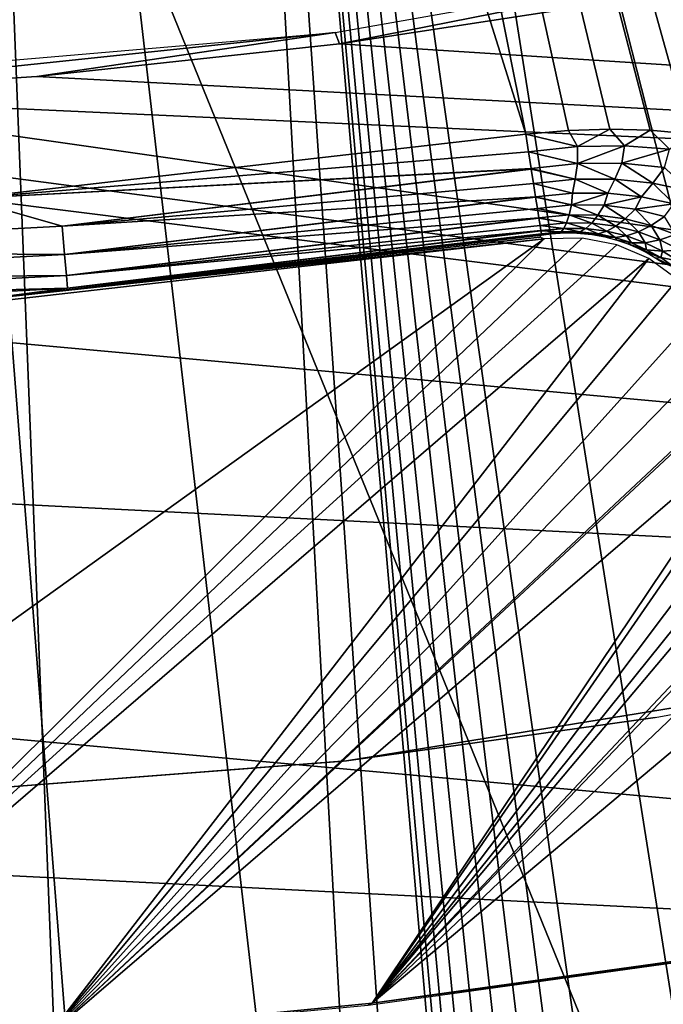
# Model space of a CAD drawing. Header units: millimetres. Extents: x -30.2 to 30.2, y -30.2 to 30.2.
# Tile 150 of 256: x 1.6 to 3.4, y -21.8 to -19. Entities that reach past the tile are written whole.
import ezdxf

# ---------------------------------------------------------------- set-up
doc = ezdxf.new("R2010")
doc.units = ezdxf.units.MM
doc.header["$LTSCALE"] = 52.148148
for name, color, linetype in [('107', 7, 'CONTINUOUS'), ('179', 7, 'CONTINUOUS'), ('193', 7, 'CONTINUOUS'), ('198', 7, 'CONTINUOUS'), ('199', 7, 'CONTINUOUS'), ('2', 7, 'CONTINUOUS'), ('206', 7, 'CONTINUOUS'), ('207', 7, 'CONTINUOUS'), ('77', 7, 'CONTINUOUS'), ('82', 7, 'CONTINUOUS'), ('86', 7, 'CONTINUOUS')]:
    doc.layers.add(name, color=color, linetype=linetype)

msp = doc.modelspace()

# ---------------------------------------------------------------- linework, layer by layer
at = {"layer": '107', "color": 251, "linetype": 'Continuous', "true_color": 0x4c4c4c}
for points in [[(3.4573, -13.8686, -131.4064), (5.1576, -22.3958, -122.7), (2.7726, -14.0215, -131.4064), (3.4573, -13.8686, -131.4064)], [(2.7726, -14.0215, -131.4064), (4.2314, -22.5891, -122.7), (2.0813, -14.1407, -131.4064), (2.7726, -14.0215, -131.4064)], [(5.1576, -22.3958, -122.7), (4.2314, -22.5891, -122.7), (2.7726, -14.0215, -131.4064), (5.1576, -22.3958, -122.7)], [(2.0813, -14.1407, -131.4064), (2.7196, -25.769, -119.7641), (1.3849, -14.2258, -131.4064), (2.0813, -14.1407, -131.4064)], [(4.2314, -22.5891, -122.7), (3.298, -22.7442, -122.7), (2.0813, -14.1407, -131.4064), (4.2314, -22.5891, -122.7)], [(2.0813, -14.1407, -131.4064), (3.298, -22.7442, -122.7), (3.2058, -22.7691, -122.6884), (2.0813, -14.1407, -131.4064)], [(2.7196, -25.769, -119.7641), (2.0813, -14.1407, -131.4064), (2.7949, -24.4917, -121.028), (2.7196, -25.769, -119.7641)], [(2.7949, -24.4917, -121.028), (2.0813, -14.1407, -131.4064), (2.8704, -23.2132, -122.2912), (2.7949, -24.4917, -121.028)], [(2.8704, -23.2132, -122.2912), (2.0813, -14.1407, -131.4064), (2.8818, -23.1306, -122.3719), (2.8704, -23.2132, -122.2912)], [(2.8818, -23.1306, -122.3719), (2.0813, -14.1407, -131.4064), (2.9057, -23.0535, -122.4456), (2.8818, -23.1306, -122.3719)], [(2.9057, -23.0535, -122.4456), (2.0813, -14.1407, -131.4064), (2.9424, -22.9815, -122.5126), (2.9057, -23.0535, -122.4456)], [(2.9424, -22.9815, -122.5126), (2.0813, -14.1407, -131.4064), (2.9921, -22.9127, -122.5746), (2.9424, -22.9815, -122.5126)], [(2.9921, -22.9127, -122.5746), (2.0813, -14.1407, -131.4064), (3.0533, -22.8522, -122.6266), (2.9921, -22.9127, -122.5746)], [(3.0533, -22.8522, -122.6266), (2.0813, -14.1407, -131.4064), (3.1243, -22.8049, -122.664), (3.0533, -22.8522, -122.6266)], [(3.1243, -22.8049, -122.664), (2.0813, -14.1407, -131.4064), (3.2058, -22.7691, -122.6884), (3.1243, -22.8049, -122.664)], [(1.3849, -14.2258, -131.4064), (1.8382, -25.7247, -119.8861), (0.6852, -14.2766, -131.4064), (1.3849, -14.2258, -131.4064)], [(2.7196, -25.769, -119.7641), (1.8382, -25.7247, -119.8861), (1.3849, -14.2258, -131.4064), (2.7196, -25.769, -119.7641)], [(0.6852, -14.2766, -131.4064), (1.8382, -25.7247, -119.8861), (1.0799, -22.6133, -123.0437), (0.6852, -14.2766, -131.4064)]]:
    msp.add_3dface(points, dxfattribs=at)
at = {"layer": '179', "color": 251, "linetype": 'Continuous', "true_color": 0x4c4c4c}
for points in [[(3.1359, -13.0278, -129.7532), (6.1829, -19.9645, -122.2381), (3.7818, -12.8551, -129.7532), (3.1359, -13.0278, -129.7532)], [(2.4822, -13.168, -129.7532), (4.7141, -20.2846, -122.313), (3.1359, -13.0278, -129.7532), (2.4822, -13.168, -129.7532)], [(4.7377, -20.3559, -122.2381), (6.1829, -19.9645, -122.2381), (3.1359, -13.0278, -129.7532), (4.7377, -20.3559, -122.2381)], [(4.7141, -20.2846, -122.313), (4.7377, -20.3559, -122.2381), (3.1359, -13.0278, -129.7532), (4.7141, -20.2846, -122.313)], [(1.8224, -13.2754, -129.7532), (3.6072, -19.3276, -123.4793), (2.4822, -13.168, -129.7532), (1.8224, -13.2754, -129.7532)], [(4.6877, -20.2158, -122.3862), (4.7141, -20.2846, -122.313), (2.4822, -13.168, -129.7532), (4.6877, -20.2158, -122.3862)], [(4.6587, -20.1494, -122.4576), (4.6877, -20.2158, -122.3862), (2.4822, -13.168, -129.7532), (4.6587, -20.1494, -122.4576)], [(4.6271, -20.0854, -122.5272), (4.6587, -20.1494, -122.4576), (2.4822, -13.168, -129.7532), (4.6271, -20.0854, -122.5272)], [(4.5928, -20.0237, -122.5951), (4.6271, -20.0854, -122.5272), (2.4822, -13.168, -129.7532), (4.5928, -20.0237, -122.5951)], [(4.556, -19.9644, -122.6612), (4.5928, -20.0237, -122.5951), (2.4822, -13.168, -129.7532), (4.556, -19.9644, -122.6612)], [(4.4961, -19.8799, -122.7571), (4.556, -19.9644, -122.6612), (2.4822, -13.168, -129.7532), (4.4961, -19.8799, -122.7571)], [(4.4304, -19.8006, -122.8491), (4.4961, -19.8799, -122.7571), (2.4822, -13.168, -129.7532), (4.4304, -19.8006, -122.8491)], [(4.359, -19.7263, -122.9373), (4.4304, -19.8006, -122.8491), (2.4822, -13.168, -129.7532), (4.359, -19.7263, -122.9373)], [(4.2805, -19.6557, -123.0233), (4.359, -19.7263, -122.9373), (2.4822, -13.168, -129.7532), (4.2805, -19.6557, -123.0233)], [(4.1955, -19.589, -123.1065), (4.2805, -19.6557, -123.0233), (2.4822, -13.168, -129.7532), (4.1955, -19.589, -123.1065)], [(4.1052, -19.5275, -123.1856), (4.1955, -19.589, -123.1065), (2.4822, -13.168, -129.7532), (4.1052, -19.5275, -123.1856)], [(4.0106, -19.472, -123.2594), (4.1052, -19.5275, -123.1856), (2.4822, -13.168, -129.7532), (4.0106, -19.472, -123.2594)], [(3.9129, -19.4236, -123.3264), (4.0106, -19.472, -123.2594), (2.4822, -13.168, -129.7532), (3.9129, -19.4236, -123.3264)], [(3.8132, -19.3834, -123.3854), (3.9129, -19.4236, -123.3264), (2.4822, -13.168, -129.7532), (3.8132, -19.3834, -123.3854)], [(3.7117, -19.3519, -123.4359), (3.8132, -19.3834, -123.3854), (2.4822, -13.168, -129.7532), (3.7117, -19.3519, -123.4359)], [(3.6072, -19.3276, -123.4793), (3.7117, -19.3519, -123.4359), (2.4822, -13.168, -129.7532), (3.6072, -19.3276, -123.4793)], [(1.158, -13.3497, -129.7532), (3.0331, -19.3105, -123.5935), (1.8224, -13.2754, -129.7532), (1.158, -13.3497, -129.7532)], [(3.4994, -19.3103, -123.5158), (3.6072, -19.3276, -123.4793), (1.8224, -13.2754, -129.7532), (3.4994, -19.3103, -123.5158)], [(3.3881, -19.3, -123.5455), (3.4994, -19.3103, -123.5158), (1.8224, -13.2754, -129.7532), (3.3881, -19.3, -123.5455)], [(3.2734, -19.2967, -123.5684), (3.3881, -19.3, -123.5455), (1.8224, -13.2754, -129.7532), (3.2734, -19.2967, -123.5684)], [(3.1551, -19.3002, -123.5844), (3.2734, -19.2967, -123.5684), (1.8224, -13.2754, -129.7532), (3.1551, -19.3002, -123.5844)], [(3.0331, -19.3105, -123.5935), (3.1551, -19.3002, -123.5844), (1.8224, -13.2754, -129.7532), (3.0331, -19.3105, -123.5935)], [(1.4333, -19.4946, -123.5935), (3.0331, -19.3105, -123.5935), (1.158, -13.3497, -129.7532), (1.4333, -19.4946, -123.5935)]]:
    msp.add_3dface(points, dxfattribs=at)
at = {"layer": '193', "color": 251, "linetype": 'Continuous', "true_color": 0x4c4c4c}
for points in [[(3.0855, -19.6098, -121.7), (1.4547, -19.786, -122.8958), (1.4502, -19.7966, -121.7), (3.0855, -19.6098, -121.7)], [(3.0784, -19.5991, -122.8958), (1.4547, -19.786, -122.8958), (3.0731, -19.6052, -122.2979), (3.0784, -19.5991, -122.8958)], [(3.0731, -19.6052, -122.2979), (1.4547, -19.786, -122.8958), (3.0855, -19.6098, -121.7), (3.0731, -19.6052, -122.2979)]]:
    msp.add_3dface(points, dxfattribs=at)
at = {"layer": '198', "color": 251, "linetype": 'Continuous', "true_color": 0x4c4c4c}
for points in [[(3.1551, -19.3002, -123.5844), (3.0331, -19.3105, -123.5935), (3.1808, -19.3458, -123.531), (3.1551, -19.3002, -123.5844)], [(3.2734, -19.2967, -123.5684), (3.1551, -19.3002, -123.5844), (3.1808, -19.3458, -123.531), (3.2734, -19.2967, -123.5684)], [(3.3151, -19.3438, -123.5107), (3.2734, -19.2967, -123.5684), (3.1808, -19.3458, -123.531), (3.3151, -19.3438, -123.5107)], [(3.3881, -19.3, -123.5455), (3.2734, -19.2967, -123.5684), (3.3151, -19.3438, -123.5107), (3.3881, -19.3, -123.5455)], [(3.4439, -19.3542, -123.4782), (3.3881, -19.3, -123.5455), (3.3151, -19.3438, -123.5107), (3.4439, -19.3542, -123.4782)], [(3.4994, -19.3103, -123.5158), (3.3881, -19.3, -123.5455), (3.4439, -19.3542, -123.4782), (3.4994, -19.3103, -123.5158)], [(3.1808, -19.3458, -123.531), (3.0331, -19.3105, -123.5935), (3.0411, -19.3617, -123.5375), (3.1808, -19.3458, -123.531)], [(3.1808, -19.3458, -123.531), (3.0411, -19.3617, -123.5375), (3.1809, -19.3946, -123.4702), (3.1808, -19.3458, -123.531)], [(3.0411, -19.3617, -123.5375), (3.0486, -19.409, -123.4769), (3.1809, -19.3946, -123.4702), (3.0411, -19.3617, -123.5375)], [(3.3151, -19.3438, -123.5107), (3.1808, -19.3458, -123.531), (3.1809, -19.3946, -123.4702), (3.3151, -19.3438, -123.5107)], [(3.3077, -19.3941, -123.4492), (3.3151, -19.3438, -123.5107), (3.1809, -19.3946, -123.4702), (3.3077, -19.3941, -123.4492)], [(3.4439, -19.3542, -123.4782), (3.3151, -19.3438, -123.5107), (3.3077, -19.3941, -123.4492), (3.4439, -19.3542, -123.4782)], [(3.429, -19.4062, -123.4156), (3.4439, -19.3542, -123.4782), (3.3077, -19.3941, -123.4492), (3.429, -19.4062, -123.4156)], [(3.1809, -19.3946, -123.4702), (3.0486, -19.409, -123.4769), (3.1738, -19.4392, -123.4058), (3.1809, -19.3946, -123.4702)], [(3.0486, -19.409, -123.4769), (3.0487, -19.4099, -123.4757), (3.1738, -19.4392, -123.4058), (3.0486, -19.409, -123.4769)], [(3.1738, -19.4392, -123.4058), (3.0487, -19.4099, -123.4757), (3.0488, -19.4105, -123.4749), (3.1738, -19.4392, -123.4058)], [(3.0553, -19.452, -123.4122), (3.1738, -19.4392, -123.4058), (3.0488, -19.4105, -123.4749), (3.0553, -19.452, -123.4122)], [(3.2873, -19.4392, -123.386), (3.1809, -19.3946, -123.4702), (3.1738, -19.4392, -123.4058), (3.2873, -19.4392, -123.386)], [(3.3077, -19.3941, -123.4492), (3.1809, -19.3946, -123.4702), (3.2873, -19.4392, -123.386), (3.3077, -19.3941, -123.4492)], [(3.3957, -19.4507, -123.3542), (3.3077, -19.3941, -123.4492), (3.2873, -19.4392, -123.386), (3.3957, -19.4507, -123.3542)], [(3.429, -19.4062, -123.4156), (3.3077, -19.3941, -123.4492), (3.3957, -19.4507, -123.3542), (3.429, -19.4062, -123.4156)], [(3.499, -19.4726, -123.3118), (3.429, -19.4062, -123.4156), (3.3957, -19.4507, -123.3542), (3.499, -19.4726, -123.3118)], [(3.1738, -19.4392, -123.4058), (3.0553, -19.452, -123.4122), (3.1667, -19.4789, -123.3378), (3.1738, -19.4392, -123.4058)], [(3.2676, -19.4792, -123.3188), (3.1738, -19.4392, -123.4058), (3.1667, -19.4789, -123.3378), (3.2676, -19.4792, -123.3188)], [(3.2873, -19.4392, -123.386), (3.1738, -19.4392, -123.4058), (3.2676, -19.4792, -123.3188), (3.2873, -19.4392, -123.386)], [(3.364, -19.4899, -123.2884), (3.2873, -19.4392, -123.386), (3.2676, -19.4792, -123.3188), (3.364, -19.4899, -123.2884)], [(3.3957, -19.4507, -123.3542), (3.2873, -19.4392, -123.386), (3.364, -19.4899, -123.2884), (3.3957, -19.4507, -123.3542)], [(3.0553, -19.452, -123.4122), (3.0613, -19.4899, -123.3442), (3.1667, -19.4789, -123.3378), (3.0553, -19.452, -123.4122)], [(3.4557, -19.5101, -123.2477), (3.3957, -19.4507, -123.3542), (3.364, -19.4899, -123.2884), (3.4557, -19.5101, -123.2477)], [(3.499, -19.4726, -123.3118), (3.3957, -19.4507, -123.3542), (3.4557, -19.5101, -123.2477), (3.499, -19.4726, -123.3118)], [(3.0613, -19.4899, -123.3442), (3.1639, -19.5128, -123.266), (3.1667, -19.4789, -123.3378), (3.0613, -19.4899, -123.3442)], [(3.1639, -19.5128, -123.266), (3.0613, -19.4899, -123.3442), (3.0613, -19.4903, -123.3435), (3.1639, -19.5128, -123.266)], [(3.1639, -19.5128, -123.266), (3.0613, -19.4903, -123.3435), (3.0615, -19.4912, -123.3417), (3.1639, -19.5128, -123.266)], [(3.0665, -19.5229, -123.2725), (3.1639, -19.5128, -123.266), (3.0615, -19.4912, -123.3417), (3.0665, -19.5229, -123.2725)], [(3.1639, -19.5128, -123.266), (3.2676, -19.4792, -123.3188), (3.1667, -19.4789, -123.3378), (3.1639, -19.5128, -123.266)], [(3.1639, -19.5128, -123.266), (3.257, -19.514, -123.246), (3.2676, -19.4792, -123.3188), (3.1639, -19.5128, -123.266)], [(3.257, -19.514, -123.246), (3.364, -19.4899, -123.2884), (3.2676, -19.4792, -123.3188), (3.257, -19.514, -123.246)], [(3.257, -19.514, -123.246), (3.3455, -19.5254, -123.2139), (3.364, -19.4899, -123.2884), (3.257, -19.514, -123.246)], [(3.3455, -19.5254, -123.2139), (3.4557, -19.5101, -123.2477), (3.364, -19.4899, -123.2884), (3.3455, -19.5254, -123.2139)], [(3.0665, -19.5229, -123.2725), (3.1568, -19.5412, -123.1922), (3.1639, -19.5128, -123.266), (3.0665, -19.5229, -123.2725)], [(3.0706, -19.5494, -123.2004), (3.1568, -19.5412, -123.1922), (3.0665, -19.5229, -123.2725), (3.0706, -19.5494, -123.2004)], [(3.1568, -19.5412, -123.1922), (3.2389, -19.5425, -123.1725), (3.1639, -19.5128, -123.266), (3.1568, -19.5412, -123.1922)], [(3.1639, -19.5128, -123.266), (3.2389, -19.5425, -123.1725), (3.257, -19.514, -123.246), (3.1639, -19.5128, -123.266)], [(3.2389, -19.5425, -123.1725), (3.317, -19.5528, -123.1408), (3.257, -19.514, -123.246), (3.2389, -19.5425, -123.1725)], [(3.257, -19.514, -123.246), (3.317, -19.5528, -123.1408), (3.3455, -19.5254, -123.2139), (3.257, -19.514, -123.246)], [(3.317, -19.5528, -123.1408), (3.3909, -19.5713, -123.0982), (3.3455, -19.5254, -123.2139), (3.317, -19.5528, -123.1408)], [(3.3455, -19.5254, -123.2139), (3.4295, -19.546, -123.1709), (3.4557, -19.5101, -123.2477), (3.3455, -19.5254, -123.2139)], [(3.3455, -19.5254, -123.2139), (3.3909, -19.5713, -123.0982), (3.4295, -19.546, -123.1709), (3.3455, -19.5254, -123.2139)], [(3.0707, -19.55, -123.1985), (3.1568, -19.5412, -123.1922), (3.0706, -19.5494, -123.2004), (3.0707, -19.55, -123.1985)], [(3.0707, -19.55, -123.1985), (3.1496, -19.5636, -123.1167), (3.1568, -19.5412, -123.1922), (3.0707, -19.55, -123.1985)], [(3.0708, -19.5506, -123.1969), (3.1496, -19.5636, -123.1167), (3.0707, -19.55, -123.1985), (3.0708, -19.5506, -123.1969)], [(3.0741, -19.5713, -123.1231), (3.1496, -19.5636, -123.1167), (3.0708, -19.5506, -123.1969), (3.0741, -19.5713, -123.1231)], [(3.1496, -19.5636, -123.1167), (3.2215, -19.5647, -123.0971), (3.1568, -19.5412, -123.1922), (3.1496, -19.5636, -123.1167)], [(3.1568, -19.5412, -123.1922), (3.2215, -19.5647, -123.0971), (3.2389, -19.5425, -123.1725), (3.1568, -19.5412, -123.1922)], [(3.2215, -19.5647, -123.0971), (3.29, -19.5737, -123.0653), (3.2389, -19.5425, -123.1725), (3.2215, -19.5647, -123.0971)], [(3.2389, -19.5425, -123.1725), (3.29, -19.5737, -123.0653), (3.317, -19.5528, -123.1408), (3.2389, -19.5425, -123.1725)], [(3.29, -19.5737, -123.0653), (3.3548, -19.5899, -123.0227), (3.317, -19.5528, -123.1408), (3.29, -19.5737, -123.0653)], [(3.317, -19.5528, -123.1408), (3.3548, -19.5899, -123.0227), (3.3909, -19.5713, -123.0982), (3.317, -19.5528, -123.1408)], [(3.3909, -19.5713, -123.0982), (3.4607, -19.5972, -123.046), (3.4295, -19.546, -123.1709), (3.3909, -19.5713, -123.0982)], [(3.0741, -19.5713, -123.1231), (3.142, -19.5798, -123.0402), (3.1496, -19.5636, -123.1167), (3.0741, -19.5713, -123.1231)], [(3.0764, -19.586, -123.0498), (3.142, -19.5798, -123.0402), (3.0741, -19.5713, -123.1231), (3.0764, -19.586, -123.0498)], [(3.0764, -19.5865, -123.047), (3.1342, -19.5899, -122.9635), (3.142, -19.5798, -123.0402), (3.0764, -19.5865, -123.047)], [(3.0764, -19.5865, -123.047), (3.142, -19.5798, -123.0402), (3.0764, -19.586, -123.0498), (3.0764, -19.5865, -123.047)], [(3.0779, -19.5958, -122.9701), (3.1342, -19.5899, -122.9635), (3.0764, -19.5865, -123.047), (3.0779, -19.5958, -122.9701)], [(3.1342, -19.5899, -122.9635), (3.188, -19.59, -122.9437), (3.142, -19.5798, -123.0402), (3.1342, -19.5899, -122.9635)], [(3.142, -19.5798, -123.0402), (3.2046, -19.5805, -123.0205), (3.1496, -19.5636, -123.1167), (3.142, -19.5798, -123.0402)], [(3.142, -19.5798, -123.0402), (3.188, -19.59, -122.9437), (3.2046, -19.5805, -123.0205), (3.142, -19.5798, -123.0402)], [(3.1496, -19.5636, -123.1167), (3.2046, -19.5805, -123.0205), (3.2215, -19.5647, -123.0971), (3.1496, -19.5636, -123.1167)], [(3.188, -19.59, -122.9437), (3.2395, -19.5956, -122.9116), (3.2046, -19.5805, -123.0205), (3.188, -19.59, -122.9437)], [(3.2046, -19.5805, -123.0205), (3.2642, -19.588, -122.9887), (3.2215, -19.5647, -123.0971), (3.2046, -19.5805, -123.0205)], [(3.2046, -19.5805, -123.0205), (3.2395, -19.5956, -122.9116), (3.2642, -19.588, -122.9887), (3.2046, -19.5805, -123.0205)], [(3.2215, -19.5647, -123.0971), (3.2642, -19.588, -122.9887), (3.29, -19.5737, -123.0653), (3.2215, -19.5647, -123.0971)], [(3.2642, -19.588, -122.9887), (3.3206, -19.6016, -122.9458), (3.29, -19.5737, -123.0653), (3.2642, -19.588, -122.9887)], [(3.29, -19.5737, -123.0653), (3.3206, -19.6016, -122.9458), (3.3548, -19.5899, -123.0227), (3.29, -19.5737, -123.0653)], [(3.3548, -19.5899, -123.0227), (3.4159, -19.6127, -122.9704), (3.3909, -19.5713, -123.0982), (3.3548, -19.5899, -123.0227)], [(3.3909, -19.5713, -123.0982), (3.4159, -19.6127, -122.9704), (3.4607, -19.5972, -123.046), (3.3909, -19.5713, -123.0982)], [(3.0779, -19.5958, -122.9701), (3.1058, -19.5956, -122.8933), (3.1342, -19.5899, -122.9635), (3.0779, -19.5958, -122.9701)], [(3.0784, -19.5991, -122.8958), (3.1058, -19.5956, -122.8933), (3.0779, -19.5958, -122.9701), (3.0784, -19.5991, -122.8958)], [(3.1058, -19.5956, -122.8933), (3.1317, -19.5936, -122.8867), (3.1342, -19.5899, -122.9635), (3.1058, -19.5956, -122.8933)], [(3.1317, -19.5936, -122.8867), (3.1561, -19.593, -122.8765), (3.1342, -19.5899, -122.9635), (3.1317, -19.5936, -122.8867)], [(3.1342, -19.5899, -122.9635), (3.1561, -19.593, -122.8765), (3.188, -19.59, -122.9437), (3.1342, -19.5899, -122.9635)], [(3.1561, -19.593, -122.8765), (3.1793, -19.5935, -122.8632), (3.188, -19.59, -122.9437), (3.1561, -19.593, -122.8765)], [(3.188, -19.59, -122.9437), (3.1793, -19.5935, -122.8632), (3.2395, -19.5956, -122.9116), (3.188, -19.59, -122.9437)], [(3.1793, -19.5935, -122.8632), (3.2218, -19.5975, -122.8299), (3.2395, -19.5956, -122.9116), (3.1793, -19.5935, -122.8632)], [(3.2395, -19.5956, -122.9116), (3.2218, -19.5975, -122.8299), (3.2883, -19.6063, -122.8684), (3.2395, -19.5956, -122.9116)], [(3.2218, -19.5975, -122.8299), (3.2593, -19.6044, -122.791), (3.2883, -19.6063, -122.8684), (3.2218, -19.5975, -122.8299)], [(3.2395, -19.5956, -122.9116), (3.2883, -19.6063, -122.8684), (3.2642, -19.588, -122.9887), (3.2395, -19.5956, -122.9116)], [(3.2593, -19.6044, -122.791), (3.2933, -19.6134, -122.7472), (3.2883, -19.6063, -122.8684), (3.2593, -19.6044, -122.791)], [(3.2642, -19.588, -122.9887), (3.2883, -19.6063, -122.8684), (3.3206, -19.6016, -122.9458), (3.2642, -19.588, -122.9887)], [(3.2883, -19.6063, -122.8684), (3.3346, -19.6214, -122.8151), (3.3206, -19.6016, -122.9458), (3.2883, -19.6063, -122.8684)], [(3.2883, -19.6063, -122.8684), (3.2933, -19.6134, -122.7472), (3.3346, -19.6214, -122.8151), (3.2883, -19.6063, -122.8684)], [(3.2933, -19.6134, -122.7472), (3.3247, -19.6244, -122.6986), (3.3346, -19.6214, -122.8151), (3.2933, -19.6134, -122.7472)], [(3.3206, -19.6016, -122.9458), (3.3738, -19.6207, -122.893), (3.3548, -19.5899, -123.0227), (3.3206, -19.6016, -122.9458)], [(3.3206, -19.6016, -122.9458), (3.3346, -19.6214, -122.8151), (3.3738, -19.6207, -122.893), (3.3206, -19.6016, -122.9458)], [(3.3548, -19.5899, -123.0227), (3.3738, -19.6207, -122.893), (3.4159, -19.6127, -122.9704), (3.3548, -19.5899, -123.0227)], [(3.3738, -19.6207, -122.893), (3.4237, -19.6448, -122.8317), (3.4159, -19.6127, -122.9704), (3.3738, -19.6207, -122.893)], [(3.4159, -19.6127, -122.9704), (3.4731, -19.6412, -122.9094), (3.4607, -19.5972, -123.046), (3.4159, -19.6127, -122.9704)], [(3.4159, -19.6127, -122.9704), (3.4237, -19.6448, -122.8317), (3.4731, -19.6412, -122.9094), (3.4159, -19.6127, -122.9704)], [(3.3346, -19.6214, -122.8151), (3.3247, -19.6244, -122.6986), (3.378, -19.6407, -122.7531), (3.3346, -19.6214, -122.8151)], [(3.3247, -19.6244, -122.6986), (3.3532, -19.6366, -122.6473), (3.378, -19.6407, -122.7531), (3.3247, -19.6244, -122.6986)], [(3.3346, -19.6214, -122.8151), (3.378, -19.6407, -122.7531), (3.3738, -19.6207, -122.893), (3.3346, -19.6214, -122.8151)], [(3.3532, -19.6366, -122.6473), (3.3799, -19.6501, -122.5929), (3.4186, -19.6634, -122.6835), (3.3532, -19.6366, -122.6473)], [(3.378, -19.6407, -122.7531), (3.3532, -19.6366, -122.6473), (3.4186, -19.6634, -122.6835), (3.378, -19.6407, -122.7531)], [(3.3738, -19.6207, -122.893), (3.378, -19.6407, -122.7531), (3.4237, -19.6448, -122.8317), (3.3738, -19.6207, -122.893)], [(3.378, -19.6407, -122.7531), (3.4186, -19.6634, -122.6835), (3.4237, -19.6448, -122.8317), (3.378, -19.6407, -122.7531)], [(3.4237, -19.6448, -122.8317), (3.47, -19.6731, -122.7627), (3.4731, -19.6412, -122.9094), (3.4237, -19.6448, -122.8317)], [(3.3799, -19.6501, -122.5929), (3.4048, -19.6647, -122.5363), (3.4186, -19.6634, -122.6835), (3.3799, -19.6501, -122.5929)], [(3.4186, -19.6634, -122.6835), (3.4048, -19.6647, -122.5363), (3.4562, -19.6892, -122.6074), (3.4186, -19.6634, -122.6835)], [(3.4048, -19.6647, -122.5363), (3.428, -19.6802, -122.4776), (3.4562, -19.6892, -122.6074), (3.4048, -19.6647, -122.5363)], [(3.4237, -19.6448, -122.8317), (3.4186, -19.6634, -122.6835), (3.47, -19.6731, -122.7627), (3.4237, -19.6448, -122.8317)], [(3.4186, -19.6634, -122.6835), (3.4562, -19.6892, -122.6074), (3.47, -19.6731, -122.7627), (3.4186, -19.6634, -122.6835)]]:
    msp.add_3dface(points, dxfattribs=at)
at = {"layer": '199', "color": 251, "linetype": 'Continuous', "true_color": 0x4c4c4c}
for points in [[(3.0331, -19.3105, -123.5935), (1.4333, -19.4946, -123.5935), (3.0411, -19.3617, -123.5375), (3.0331, -19.3105, -123.5935)], [(3.0411, -19.3617, -123.5375), (1.4333, -19.4946, -123.5935), (3.0486, -19.409, -123.4769), (3.0411, -19.3617, -123.5375)], [(3.0486, -19.409, -123.4769), (1.4333, -19.4946, -123.5935), (3.0487, -19.4099, -123.4757), (3.0486, -19.409, -123.4769)], [(3.0487, -19.4099, -123.4757), (1.4333, -19.4946, -123.5935), (1.7097, -19.5734, -123.4757), (3.0487, -19.4099, -123.4757)], [(3.0488, -19.4105, -123.4749), (3.0487, -19.4099, -123.4757), (1.7097, -19.5734, -123.4757), (3.0488, -19.4105, -123.4749)], [(3.0553, -19.452, -123.4122), (3.0488, -19.4105, -123.4749), (1.7097, -19.5734, -123.4757), (3.0553, -19.452, -123.4122)], [(3.0613, -19.4899, -123.3442), (3.0553, -19.452, -123.4122), (1.7097, -19.5734, -123.4757), (3.0613, -19.4899, -123.3442)], [(1.7097, -19.5734, -123.4757), (1.4333, -19.4946, -123.5935), (0.3626, -19.6446, -123.4757), (1.7097, -19.5734, -123.4757)], [(3.0613, -19.4903, -123.3435), (3.0613, -19.4899, -123.3442), (1.7097, -19.5734, -123.4757), (3.0613, -19.4903, -123.3435)], [(3.0613, -19.4903, -123.3435), (1.7097, -19.5734, -123.4757), (1.7168, -19.6544, -123.3435), (3.0613, -19.4903, -123.3435)], [(3.0615, -19.4912, -123.3417), (3.0613, -19.4903, -123.3435), (1.7168, -19.6544, -123.3435), (3.0615, -19.4912, -123.3417)], [(3.0665, -19.5229, -123.2725), (3.0615, -19.4912, -123.3417), (1.7168, -19.6544, -123.3435), (3.0665, -19.5229, -123.2725)], [(3.0706, -19.5494, -123.2004), (3.0665, -19.5229, -123.2725), (1.7168, -19.6544, -123.3435), (3.0706, -19.5494, -123.2004)], [(3.0706, -19.5494, -123.2004), (1.7168, -19.6544, -123.3435), (1.722, -19.714, -123.2004), (3.0706, -19.5494, -123.2004)], [(3.0707, -19.55, -123.1985), (3.0706, -19.5494, -123.2004), (1.722, -19.714, -123.2004), (3.0707, -19.55, -123.1985)], [(3.0708, -19.5506, -123.1969), (3.0707, -19.55, -123.1985), (1.722, -19.714, -123.2004), (3.0708, -19.5506, -123.1969)], [(3.0741, -19.5713, -123.1231), (3.0708, -19.5506, -123.1969), (1.722, -19.714, -123.2004), (3.0741, -19.5713, -123.1231)], [(1.7097, -19.5734, -123.4757), (0.3626, -19.6446, -123.4757), (1.7168, -19.6544, -123.3435), (1.7097, -19.5734, -123.4757)], [(3.0764, -19.586, -123.0498), (3.0741, -19.5713, -123.1231), (1.722, -19.714, -123.2004), (3.0764, -19.586, -123.0498)], [(3.0764, -19.586, -123.0498), (1.722, -19.714, -123.2004), (1.7252, -19.7509, -123.0498), (3.0764, -19.586, -123.0498)], [(3.0764, -19.5865, -123.047), (3.0764, -19.586, -123.0498), (1.7252, -19.7509, -123.0498), (3.0764, -19.5865, -123.047)], [(3.0779, -19.5958, -122.9701), (3.0764, -19.5865, -123.047), (1.7252, -19.7509, -123.0498), (3.0779, -19.5958, -122.9701)], [(1.4547, -19.786, -122.8958), (3.0784, -19.5991, -122.8958), (1.7252, -19.7509, -123.0498), (1.4547, -19.786, -122.8958)], [(3.0784, -19.5991, -122.8958), (3.0779, -19.5958, -122.9701), (1.7252, -19.7509, -123.0498), (3.0784, -19.5991, -122.8958)], [(1.7168, -19.6544, -123.3435), (0.3626, -19.6446, -123.4757), (0.3641, -19.7259, -123.3435), (1.7168, -19.6544, -123.3435)], [(1.7168, -19.6544, -123.3435), (0.3641, -19.7259, -123.3435), (1.722, -19.714, -123.2004), (1.7168, -19.6544, -123.3435)], [(1.722, -19.714, -123.2004), (0.3641, -19.7259, -123.3435), (0.3652, -19.7857, -123.2004), (1.722, -19.714, -123.2004)], [(1.722, -19.714, -123.2004), (0.3652, -19.7857, -123.2004), (1.7252, -19.7509, -123.0498), (1.722, -19.714, -123.2004)], [(1.7252, -19.7509, -123.0498), (0.3652, -19.7857, -123.2004), (0.3659, -19.8228, -123.0498), (1.7252, -19.7509, -123.0498)], [(1.4547, -19.786, -122.8958), (1.7252, -19.7509, -123.0498), (0.3659, -19.8228, -123.0498), (1.4547, -19.786, -122.8958)]]:
    msp.add_3dface(points, dxfattribs=at)
at = {"layer": '2', "color": 251, "linetype": 'Continuous', "true_color": 0x4c4c4c}
for points in [[(5.4144, -22.5527, 6.367), (4.0614, -16.9168, 6.644), (2.7216, -17.1833, 6.644), (5.4144, -22.5527, 6.367)], [(3.6283, -22.908, 6.367), (2.7216, -17.1833, 6.644), (1.365, -17.3438, 6.644), (3.6283, -22.908, 6.367)], [(3.6283, -22.908, 6.367), (5.4144, -22.5527, 6.367), (2.7216, -17.1833, 6.644), (3.6283, -22.908, 6.367)], [(1.8197, -23.122, 6.367), (1.365, -17.3438, 6.644), (0, -17.3975, 6.644), (1.8197, -23.122, 6.367)], [(1.8197, -23.122, 6.367), (3.6283, -22.908, 6.367), (1.365, -17.3438, 6.644), (1.8197, -23.122, 6.367)], [(0, -23.1935, 6.367), (1.8197, -23.122, 6.367), (0, -17.3975, 6.644), (0, -23.1935, 6.367)]]:
    msp.add_3dface(points, dxfattribs=at)
at = {"layer": '206', "color": 251, "linetype": 'Continuous', "true_color": 0x4c4c4c}
for points in [[(3.0855, -19.6098, -121.7), (1.4502, -19.7966, -121.7), (-0.1706, -21.9483, -121.7), (3.0855, -19.6098, -121.7)], [(0.7491, -21.9344, -121.7), (3.0855, -19.6098, -121.7), (-0.1706, -21.9483, -121.7), (0.7491, -21.9344, -121.7)], [(3.0855, -19.6098, -121.7), (0.7491, -21.9344, -121.7), (3.1939, -19.608, -121.7), (3.0855, -19.6098, -121.7)], [(3.1939, -19.608, -121.7), (0.7491, -21.9344, -121.7), (3.2934, -19.6267, -121.7), (3.1939, -19.608, -121.7)], [(3.2934, -19.6267, -121.7), (0.7491, -21.9344, -121.7), (3.3842, -19.6659, -121.7), (3.2934, -19.6267, -121.7)], [(0.7491, -21.9344, -121.7), (1.6726, -21.882, -121.7), (3.3842, -19.6659, -121.7), (0.7491, -21.9344, -121.7)], [(3.3842, -19.6659, -121.7), (1.6726, -21.882, -121.7), (3.4661, -19.7256, -121.7), (3.3842, -19.6659, -121.7)], [(3.4661, -19.7256, -121.7), (1.6726, -21.882, -121.7), (3.5392, -19.8058, -121.7), (3.4661, -19.7256, -121.7)], [(1.6726, -21.882, -121.7), (3.6035, -19.9065, -121.7), (3.5392, -19.8058, -121.7), (1.6726, -21.882, -121.7)], [(3.655, -20.0229, -121.7), (3.6035, -19.9065, -121.7), (1.6726, -21.882, -121.7), (3.655, -20.0229, -121.7)], [(3.6579, -20.029, -121.7), (3.655, -20.0229, -121.7), (1.6726, -21.882, -121.7), (3.6579, -20.029, -121.7)], [(3.7084, -20.1329, -121.7), (3.6579, -20.029, -121.7), (1.6726, -21.882, -121.7), (3.7084, -20.1329, -121.7)], [(2.5953, -21.7917, -121.7), (3.7084, -20.1329, -121.7), (1.6726, -21.882, -121.7), (2.5953, -21.7917, -121.7)], [(3.7223, -20.1599, -121.7), (3.7084, -20.1329, -121.7), (2.5953, -21.7917, -121.7), (3.7223, -20.1599, -121.7)], [(3.7637, -20.2365, -121.7), (3.7223, -20.1599, -121.7), (2.5953, -21.7917, -121.7), (3.7637, -20.2365, -121.7)], [(3.7978, -20.2957, -121.7), (3.7637, -20.2365, -121.7), (2.5953, -21.7917, -121.7), (3.7978, -20.2957, -121.7)], [(3.8208, -20.3338, -121.7), (3.7978, -20.2957, -121.7), (2.5953, -21.7917, -121.7), (3.8208, -20.3338, -121.7)], [(3.8799, -20.4247, -121.7), (3.8208, -20.3338, -121.7), (2.5953, -21.7917, -121.7), (3.8799, -20.4247, -121.7)], [(3.8897, -20.4389, -121.7), (3.8799, -20.4247, -121.7), (2.5953, -21.7917, -121.7), (3.8897, -20.4389, -121.7)], [(3.9408, -20.5092, -121.7), (3.8897, -20.4389, -121.7), (2.5953, -21.7917, -121.7), (3.9408, -20.5092, -121.7)], [(3.9408, -20.5092, -121.7), (2.5953, -21.7917, -121.7), (4.0226, -20.592, -121.7), (3.9408, -20.5092, -121.7)], [(2.5953, -21.7917, -121.7), (3.5123, -21.6639, -121.7), (4.0226, -20.592, -121.7), (2.5953, -21.7917, -121.7)]]:
    msp.add_3dface(points, dxfattribs=at)
at = {"layer": '207', "color": 251, "linetype": 'Continuous', "true_color": 0x4c4c4c}
for points in [[(3.5123, -21.6639, -121.7), (2.5953, -21.7917, -121.7), (3.4945, -21.67, -34.7), (3.5123, -21.6639, -121.7)], [(3.4945, -21.67, -34.7), (2.5953, -21.7917, -121.7), (2.5831, -21.7974, -34.7), (3.4945, -21.67, -34.7)], [(2.5953, -21.7917, -121.7), (1.6726, -21.882, -121.7), (2.5831, -21.7974, -34.7), (2.5953, -21.7917, -121.7)]]:
    msp.add_3dface(points, dxfattribs=at)
at = {"layer": '77', "color": 251, "linetype": 'Continuous', "true_color": 0x4c4c4c}
for points in [[(2.4897, -19.0209, -29.039), (4.1926, -18.7194, -29.039), (2.5018, -19.0531, -30), (2.4897, -19.0209, -29.039)], [(2.5018, -19.0531, -30), (4.1926, -18.7194, -29.039), (3.3584, -18.921, -30), (2.5018, -19.0531, -30)], [(0.7665, -19.1679, -29.039), (2.4897, -19.0209, -29.039), (0.7705, -19.2013, -30), (0.7665, -19.1679, -29.039)], [(0.7705, -19.2013, -30), (2.4897, -19.0209, -29.039), (1.6375, -19.1467, -30), (0.7705, -19.2013, -30)], [(1.6375, -19.1467, -30), (2.4897, -19.0209, -29.039), (2.5018, -19.0531, -30), (1.6375, -19.1467, -30)]]:
    msp.add_3dface(points, dxfattribs=at)
at = {"layer": '82', "color": 251, "linetype": 'Continuous', "true_color": 0x4c4c4c}
for points in [[(-16.5085, -18.2664, -30), (-0.9646, -19.1923, -30), (12.9517, -20.9388, -30), (-16.5085, -18.2664, -30)], [(-14.9858, -19.5347, -30), (-16.5085, -18.2664, -30), (12.9517, -20.9388, -30), (-14.9858, -19.5347, -30)], [(3.3584, -18.921, -30), (4.2095, -18.7499, -30), (14.5938, -19.8296, -30), (3.3584, -18.921, -30)], [(2.5018, -19.0531, -30), (3.3584, -18.921, -30), (14.5938, -19.8296, -30), (2.5018, -19.0531, -30)], [(1.6375, -19.1467, -30), (2.5018, -19.0531, -30), (14.5938, -19.8296, -30), (1.6375, -19.1467, -30)], [(0.7705, -19.2013, -30), (1.6375, -19.1467, -30), (14.5938, -19.8296, -30), (0.7705, -19.2013, -30)], [(-0.9646, -19.1923, -30), (-0.0958, -19.2164, -30), (12.9517, -20.9388, -30), (-0.9646, -19.1923, -30)], [(-0.0958, -19.2164, -30), (0.7705, -19.2013, -30), (12.9517, -20.9388, -30), (-0.0958, -19.2164, -30)], [(12.9517, -20.9388, -30), (0.7705, -19.2013, -30), (14.5938, -19.8296, -30), (12.9517, -20.9388, -30)], [(-13.3652, -20.6776, -30), (-14.9858, -19.5347, -30), (11.2247, -21.9134, -30), (-13.3652, -20.6776, -30)], [(11.2247, -21.9134, -30), (-14.9858, -19.5347, -30), (12.9517, -20.9388, -30), (11.2247, -21.9134, -30)], [(-11.6577, -21.6859, -30), (-13.3652, -20.6776, -30), (9.4246, -22.7454, -30), (-11.6577, -21.6859, -30)], [(9.4246, -22.7454, -30), (-13.3652, -20.6776, -30), (11.2247, -21.9134, -30), (9.4246, -22.7454, -30)], [(-9.876, -22.5534, -30), (-11.6577, -21.6859, -30), (7.565, -23.43, -30), (-9.876, -22.5534, -30)], [(7.565, -23.43, -30), (-11.6577, -21.6859, -30), (9.4246, -22.7454, -30), (7.565, -23.43, -30)]]:
    msp.add_3dface(points, dxfattribs=at)
at = {"layer": '86', "color": 250, "linetype": 'Continuous', "true_color": 0x333333}
for points in [[(4.2919, -20.8121, -36.0221), (2.5219, -21.0998, -36.0221), (4.2863, -20.8132, -31.0221), (4.2919, -20.8121, -36.0221)], [(4.2863, -20.8132, -31.0221), (2.5219, -21.0998, -36.0221), (3.4022, -20.9759, -31.0221), (4.2863, -20.8132, -31.0221)], [(3.4022, -20.9759, -31.0221), (2.5219, -21.0998, -36.0221), (2.5123, -21.101, -31.0221), (3.4022, -20.9759, -31.0221)], [(2.5123, -21.101, -31.0221), (0.7338, -21.2373, -36.0221), (0.7216, -21.2377, -31.0221), (2.5123, -21.101, -31.0221)], [(2.5219, -21.0998, -36.0221), (0.7338, -21.2373, -36.0221), (2.5123, -21.101, -31.0221), (2.5219, -21.0998, -36.0221)]]:
    msp.add_3dface(points, dxfattribs=at)

doc.saveas('drawing.dxf')
